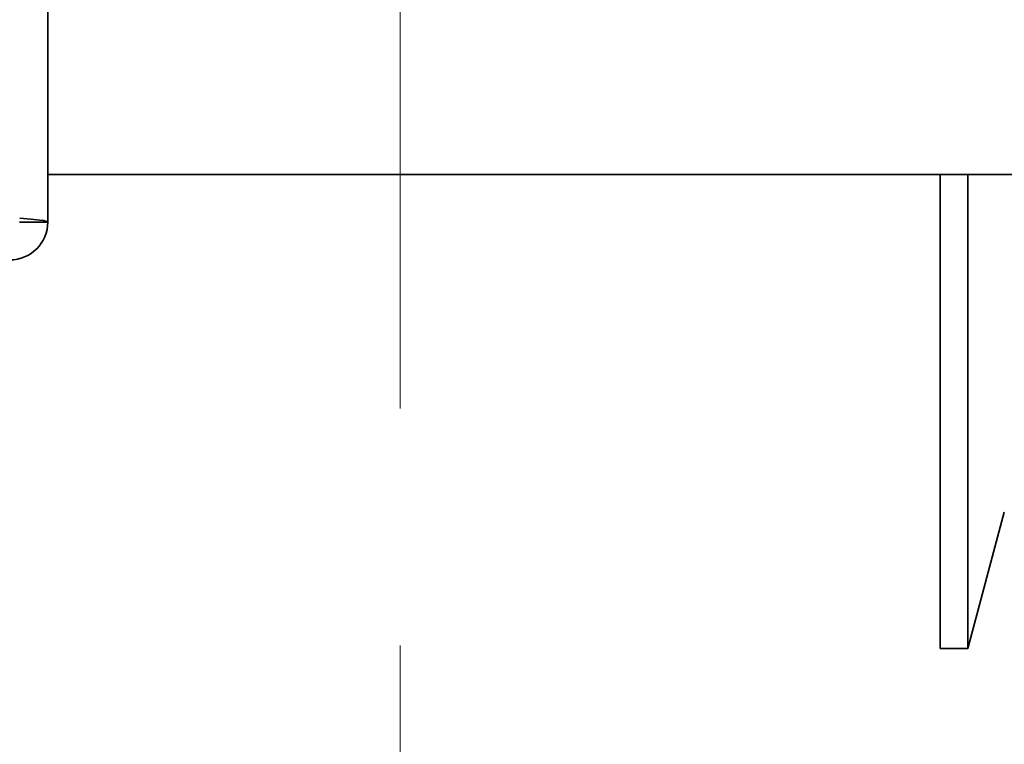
# Model space of a CAD drawing. Header units: millimetres. Extents: x -148444 to 51443, y -4810 to 453290.
# Tile 175 of 256: x 33618 to 33722, y 9838 to 9914. Entities that reach past the tile are written whole.
import ezdxf

# ---------------------------------------------------------------- set-up
doc = ezdxf.new("R2010")
doc.units = ezdxf.units.MM
doc.header["$XCLIPFRAME"] = 2
doc.linetypes.add('DASHED', pattern=[0.75, 0.5, -0.25])
for name, color, linetype in [('AHU03-3-68634OBJ', 8, 'Continuous'), ('AHU03-3-68635OBJ', 8, 'Continuous'), ('Impeller', 8, 'Continuous'), ('Konstrukcja - Siatka mod', 8, 'Continuous')]:
    doc.layers.add(name, color=color, linetype=linetype)
picture_1 = doc.add_image_def('image3.bmp', size_in_pixel=(1540, 807))

msp = doc.modelspace()

# ---------------------------------------------------------------- linework, layer by layer
at = {"layer": 'AHU03-3-68634OBJ', "color": 8, "linetype": 'Continuous', "lineweight": 35, "ltscale": 100}
for q in [(33620.84, 10160.69), (33617.84, 9892.69)]:
    msp.add_line((33620.84, 9892.69), q, dxfattribs=at)
at = {"layer": 'AHU03-3-68634OBJ', "color": 8, "linetype": 'Continuous', "lineweight": 35, "ltscale": 100, "flags": 128}
msp.add_lwpolyline([(33620.84, 9892.69), (33620.79, 9892.74), (33620.63, 9892.79), (33620.37, 9892.85), (33620.01, 9892.9), (33619.06, 9893), (33617.88, 9893.11)], dxfattribs=at)
at = {"layer": 'AHU03-3-68634OBJ', "color": 8, "linetype": 'Continuous', "lineweight": 35, "ltscale": 100}
msp.add_arc((33616.84, 9892.69), 4, 270, 0, dxfattribs=at)
at = {"layer": 'AHU03-3-68635OBJ', "color": 8, "linetype": 'Continuous', "lineweight": 35, "ltscale": 100}
msp.add_line((33850.31, 9897.69), (33620.84, 9897.69), dxfattribs=at)
at = {"layer": 'Impeller', "color": 8, "linetype": 'Continuous', "lineweight": 35, "ltscale": 100}
for p, q in [((33714.96, 9897.69), (33714.96, 9847.69)), ((33717.87, 9897.69), (33717.87, 9847.69)), ((33721.72, 9862.06), (33717.87, 9847.69)), ((33714.96, 9847.69), (33717.87, 9847.69))]:
    msp.add_line(p, q, dxfattribs=at)
at = {"layer": 'Konstrukcja - Siatka mod', "color": 8, "linetype": 'DASHED', "lineweight": 13, "ltscale": 100}
msp.add_line((33658, 1698), (33658, 18662.84), dxfattribs=at)

# ---------------------------------------------------------------- pictures from other files: only their frames are drawn
at = {"color": 8, "lineweight": 13}
image = msp.add_image(picture_1, insert=(32958, 9517.73), size_in_units=(1860, 974.46), dxfattribs=at)
image.set_boundary_path([(-0.5, -0.5), (1539.5, 806.5)])

doc.saveas('drawing.dxf')
